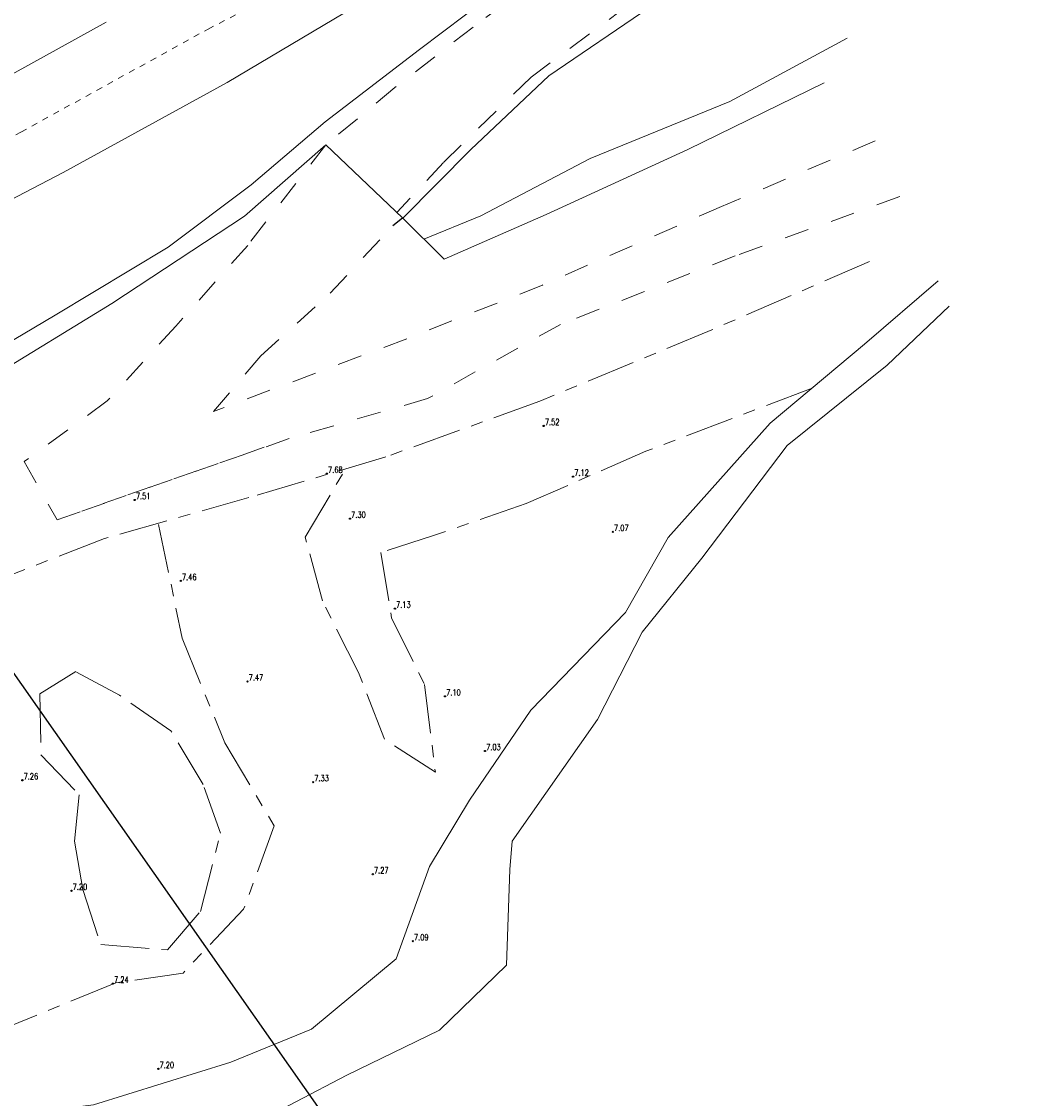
# Model space of a CAD drawing. Header units: metres. Extents: x 238236 to 238555, y 510830 to 510966.
# Tile 9 of 16: x 238311 to 238353, y 510898 to 510942. Entities that reach past the tile are written whole.
import ezdxf

# ---------------------------------------------------------------- set-up
doc = ezdxf.new("R2010")
doc.units = ezdxf.units.M
doc.header["$LTSCALE"] = 0.5
for name, pattern in [('AM-AS-SO', [16, 10, -2, 2, -2]), ('DGN2', [1.011498, 0.505749, -0.505749]), ('XX-AFBREEK', [7, 4, -1, 1, -1]), ('ZZ-HIDDEN-SO', [4, 2, -2])]:
    doc.linetypes.add(name, pattern=pattern)
doc.layers.get('0').update_dxf_attribs({"linetype": 'CONTINUOUS'})
doc.layers.add('B-ME-AL-PROFIELLOCATIE-S', color=7, linetype='CONTINUOUS')
for name, color, linetype, lineweight in [('B-ME-AM-AS_WEG-G', 10, 'AM-AS-SO', 18), ('B-ME-GW-AFBREEKLIJN-G', 7, 'XX-AFBREEK', 18), ('B-ME-GW-DIJK_KRUIN-G', 90, 'CONTINUOUS', 18), ('B-ME-GW-DIJK_TEEN-G', 90, 'CONTINUOUS', 18), ('B-ME-GW-WATERGANG_WATERLIJN-G', 150, 'CONTINUOUS', 18), ('B-ME-IE-TERREINAFSCHEIDING_DOORGANG-G', 210, 'CONTINUOUS', 18), ('B-WE-GW-WATERGANG_INSTEEK-G', 90, 'CONTINUOUS', 18), ('B-WE-IE-TERREINAFSCHEIDING_KUNSTMATIG_HEKWERK-G', 20, 'IE-TERREINAFSCHEIDING_KUNSTMATIG-SO', 18), ('B-WE-VH-MATERIAALGRENS-G', 7, 'ZZ-HIDDEN-SO', 18), ('B-WE-VH-MATERIAALGRENS_ASFALT-G', 50, 'DGN2', 0), ('X-XX-AL-HOOGTELABEL-S', 7, 'CONTINUOUS', 25)]:
    doc.layers.add(name, color=color, linetype=linetype, lineweight=lineweight)
doc.styles.add('18_200', font='romans.shx', dxfattribs={"width": 0.8, "height": 0.36})
doc.linetypes.add('IE-TERREINAFSCHEIDING_KUNSTMATIG-SO', pattern='A,4,[82,NLCS.SHX,S=0.75,R=90,X=0,Y=0],4,-2', length=10)

# ---------------------------------------------------------------- blocks, each defined once
blk = doc.blocks.new('Losse hoogte')
blk.add_circle((0, 0), 0.025)
at = {"style": '18_200', "width": 0.8}
blk.add_attdef('HOOGTE', (0.047, 0.036), '', height=0.25, dxfattribs=at)

msp = doc.modelspace()

# ---------------------------------------------------------------- linework, layer by layer
msp.add_polyline3d([(238326.314, 510933.98, 8.307), (238326.699, 510934.295, 8.431)])
at = {"layer": 'B-ME-AL-PROFIELLOCATIE-S'}
msp.add_lwpolyline([(238296.062, 510936.536), (238352.665, 510855.893)], dxfattribs=at)
at = {"layer": 'B-ME-AM-AS_WEG-G'}
msp.add_polyline3d([(238276.343, 510920.455, 10.435), (238279.291, 510922.102, 10.428), (238285.331, 510925.838, 10.298), (238293.665, 510930.614, 10.08), (238302.241, 510935.451, 9.965), (238310.169, 510939.904, 9.942), (238317.57, 510943.975, 9.953), (238325.893, 510948.389, 9.965), (238335.204, 510953.063, 9.98), (238343.235, 510957.155, 9.995)], dxfattribs=at)
at = {"layer": 'B-ME-GW-AFBREEKLIJN-G'}
for points in [[(238345.855, 510932.502, 7.561), (238339.398, 510929.706, 7.612), (238332.337, 510926.783, 7.625), (238326.02, 510924.492, 7.65), (238320.407, 510922.824, 7.593), (238314.48, 510921.152, 7.374), (238307.464, 510918.414, 7.33), (238301.891, 510916.401, 7.4), (238297.004, 510914.023, 7.351), (238290.712, 510910.882, 7.475), (238285.996, 510907.716, 7.374), (238282.193, 510904.933, 7.317)], [(238343.5, 510927.306, 7.148), (238336.687, 510924.728, 7.077), (238331.779, 510922.58, 7.122), (238327.976, 510921.27, 7.169), (238325.816, 510920.571, 7.15), (238326.257, 510917.894, 7.1), (238327.61, 510915.158, 7.109), (238328.052, 510911.566, 7.138)], [(238328.052, 510911.566, 7.138), (238325.968, 510912.915, 7.275), (238324.899, 510915.651, 7.414), (238323.419, 510918.589, 7.483), (238322.717, 510921.205, 7.562), (238324.365, 510924, 7.633)], [(238316.701, 510921.719, 7.43), (238317.67, 510917.059, 7.445), (238319.415, 510912.764, 7.311), (238321.446, 510909.362, 7.312), (238320.19, 510905.945, 7.304), (238317.704, 510903.333, 7.317), (238314.95, 510902.933, 7.294), (238310.235, 510900.997, 7.313), (238308.801, 510898.692, 7.308)]]:
    msp.add_polyline3d(points, dxfattribs=at)
msp.add_polyline3d([(238314.327, 510904.501, 7.213), (238317.072, 510904.278, 7.153), (238318.413, 510905.849, 7.114), (238319.234, 510909.061, 7.063), (238318.526, 510911.057, 7.098), (238317.204, 510913.263, 7.136), (238315.094, 510914.726, 7.15), (238313.305, 510915.689, 7.149), (238311.83, 510914.78, 7.188), (238311.876, 510912.272, 7.204), (238313.442, 510910.642, 7.068), (238313.25, 510908.733, 7.135), (238313.597, 510906.757, 7.196)], close=True, dxfattribs=at)
at = {"layer": 'B-ME-GW-DIJK_KRUIN-G'}
for points in [[(238338.785, 510949.872, 9.827), (238335.438, 510948.361, 9.798), (238330.701, 510946.096, 9.778), (238325.2, 510943.231, 9.774), (238319.509, 510939.845, 9.734), (238312.793, 510936.159, 9.693), (238306.887, 510933.08, 9.701), (238301.94, 510930.128, 9.849), (238296.559, 510927.127, 9.995), (238291.099, 510924.034, 10.11), (238286.197, 510921.048, 10.203), (238280.718, 510917.579, 10.537)], [(238326.717, 510934.277, 8.426), (238329.501, 510937.095, 8.623), (238332.713, 510940.117, 8.949), (238336.852, 510942.939, 9.285), (238340.8, 510945.368, 9.533)]]:
    msp.add_polyline3d(points, dxfattribs=at)
at = {"layer": 'B-ME-GW-DIJK_TEEN-G'}
for points in [[(238284.734, 510911.988, 7.535), (238288.283, 510914.594, 7.619), (238292.269, 510917.748, 7.72), (238295.965, 510920.179, 7.852), (238298.753, 510922.37, 7.878), (238302.209, 510924.231, 7.766), (238307.33, 510927.273, 7.795), (238312.461, 510930.31, 7.907), (238317.097, 510933.091, 8.144), (238320.497, 510935.647, 8.342), (238323.532, 510938.231, 8.574), (238327.4, 510941.199, 8.851), (238331.171, 510944.052, 9.258), (238334.732, 510946.629, 9.541), (238338.785, 510949.872, 9.827)], [(238344.939, 510941.668, 7.724), (238340.134, 510939.07, 7.671), (238334.408, 510936.73, 7.867), (238329.913, 510934.38, 7.969), (238327.58, 510933.421, 8.208)]]:
    msp.add_polyline3d(points, dxfattribs=at)
at = {"layer": 'B-ME-GW-WATERGANG_WATERLIJN-G'}
msp.add_polyline3d([(238287.68, 510889.077, 6.815), (238289.774, 510891.201, 6.746), (238291.77, 510893.406, 6.825), (238295.084, 510895.875, 6.836), (238299.012, 510896.671, 6.825), (238305.229, 510896.509, 6.773), (238309.563, 510896.238, 6.783), (238314.279, 510895.782, 6.81), (238320.235, 510896.956, 6.816), (238324.425, 510899.141, 6.765), (238328.218, 510900.986, 6.78), (238330.966, 510903.659, 6.771), (238331.105, 510907.571, 6.81), (238331.2, 510908.735, 6.795), (238334.699, 510913.723, 6.801), (238336.53, 510917.308, 6.776), (238338.987, 510920.342, 6.77), (238342.487, 510924.967, 6.746), (238346.588, 510928.253, 6.781), (238349.127, 510930.68, 6.807)], dxfattribs=at)
at = {"layer": 'B-ME-IE-TERREINAFSCHEIDING_DOORGANG-G'}
msp.add_polyline3d([(238323.557, 510937.285, 8.564), (238326.699, 510934.295, 8.431)], dxfattribs=at)
at = {"layer": 'B-WE-GW-WATERGANG_INSTEEK-G'}
msp.add_polyline3d([(238287.452, 510889.285, 7.184), (238288.947, 510891.687, 7.125), (238290.61, 510895.013, 7.361), (238293.644, 510897.592, 7.362), (238297.418, 510897.858, 7.234), (238299.869, 510897.719, 7.218), (238304.731, 510897.644, 7.224), (238309.813, 510897.405, 7.132), (238314.038, 510897.93, 7.119), (238319.664, 510899.679, 7.19), (238322.974, 510901.032, 7.104), (238326.444, 510903.92, 7.098), (238327.816, 510907.703, 7.135), (238329.455, 510910.414, 7.059), (238331.97, 510914.104, 6.993), (238335.851, 510918.116, 7.035), (238337.599, 510921.191, 7.027), (238341.785, 510925.873, 7.118), (238345.659, 510929.111, 7.186), (238348.68, 510931.711, 7.153)], dxfattribs=at)
at = {"layer": 'B-WE-IE-TERREINAFSCHEIDING_KUNSTMATIG_HEKWERK-G'}
for points in [[(238326.699, 510934.295, 8.431), (238328.407, 510932.6, 7.998), (238332.591, 510934.429, 7.782), (238338.41, 510937.102, 7.654), (238343.994, 510939.833, 7.582)], [(238300.991, 510922.778, 7.696), (238304.185, 510924.443, 7.696), (238309.721, 510927.7, 7.735), (238314.789, 510930.79, 7.952), (238320.219, 510934.359, 8.285), (238323.557, 510937.285, 8.564)]]:
    msp.add_polyline3d(points, dxfattribs=at)
at = {"layer": 'B-WE-VH-MATERIAALGRENS-G'}
for points in [[(238338.471, 510948.872, 9.781), (238334.137, 510945.489, 9.428), (238329.607, 510942.121, 9.02), (238326.395, 510939.639, 8.734), (238323.557, 510937.285, 8.564)], [(238340.184, 510946.163, 9.699), (238335.979, 510943.024, 9.309), (238331.975, 510940.063, 8.956), (238328.384, 510936.562, 8.582), (238326.473, 510934.51, 8.441)], [(238346.088, 510937.452, 7.609), (238339.787, 510934.76, 7.619), (238332.441, 510931.541, 7.672), (238326.88, 510929.338, 7.769), (238318.958, 510926.356, 7.74), (238320.896, 510928.637, 7.884), (238323.735, 510931.202, 8.084), (238326.314, 510933.98, 8.307)], [(238323.557, 510937.285, 8.564), (238320.355, 510933.168, 8.133), (238317.406, 510929.856, 7.84), (238314.597, 510926.788, 7.622), (238311.187, 510924.3, 7.615), (238312.536, 510921.917, 7.493)], [(238347.102, 510935.169, 7.582), (238340.353, 510932.739, 7.589), (238333.184, 510929.928, 7.677), (238327.728, 510926.883, 7.711), (238322.051, 510925.243, 7.724), (238312.536, 510921.917, 7.493), (238322.051, 510925.243, 7.724)]]:
    msp.add_polyline3d(points, dxfattribs=at)
at = {"layer": 'B-WE-VH-MATERIAALGRENS_ASFALT-G'}
msp.add_polyline3d([(238280.334, 510918.175, 10.508), (238280.243, 510918.521, 10.498), (238280.215, 510918.878, 10.488), (238280.253, 510919.234, 10.48), (238280.353, 510919.578, 10.472), (238280.514, 510919.898, 10.467), (238280.73, 510920.183, 10.463), (238280.993, 510920.426, 10.46), (238281.296, 510920.617, 10.46), (238286.601, 510923.9, 10.305), (238294.74, 510928.692, 10.098), (238303.312, 510933.541, 9.927), (238311.057, 510937.813, 9.908), (238318.734, 510942.035, 9.924), (238327.031, 510946.375, 9.922), (238336.172, 510951.058, 9.938), (238344.126, 510955.083, 9.944)], dxfattribs=at)

# ---------------------------------------------------------------- block references
at = {"layer": 'X-XX-AL-HOOGTELABEL-S'}
for p, values in [((238332.497, 510925.765, 7.516), {'HOOGTE': '7.52'}), ((238323.603, 510923.808, 7.677), {'HOOGTE': '7.68'}), ((238333.701, 510923.686, 7.117), {'HOOGTE': '7.12'}), ((238315.723, 510922.729, 7.506), {'HOOGTE': '7.51'}), ((238324.55, 510921.962, 7.299), {'HOOGTE': '7.30'}), ((238335.333, 510921.421, 7.069), {'HOOGTE': '7.07'}), ((238317.611, 510919.409, 7.459), {'HOOGTE': '7.46'}), ((238326.393, 510918.274, 7.128), {'HOOGTE': '7.13'}), ((238320.348, 510915.288, 7.468), {'HOOGTE': '7.47'}), ((238328.447, 510914.676, 7.104), {'HOOGTE': '7.10'}), ((238330.087, 510912.436, 7.028), {'HOOGTE': '7.03'}), ((238311.115, 510911.237, 7.264), {'HOOGTE': '7.26'}), ((238323.038, 510911.16, 7.329), {'HOOGTE': '7.33'}), ((238325.487, 510907.382, 7.266), {'HOOGTE': '7.27'}), ((238313.129, 510906.706, 7.198), {'HOOGTE': '7.20'}), ((238327.127, 510904.638, 7.093), {'HOOGTE': '7.09'}), ((238314.827, 510902.898, 7.243), {'HOOGTE': '7.24'}), ((238316.691, 510899.402, 7.202), {'HOOGTE': '7.20'})]:
    msp.add_blockref('Losse hoogte', p, dxfattribs=at).add_auto_attribs(values)

doc.saveas('drawing.dxf')
